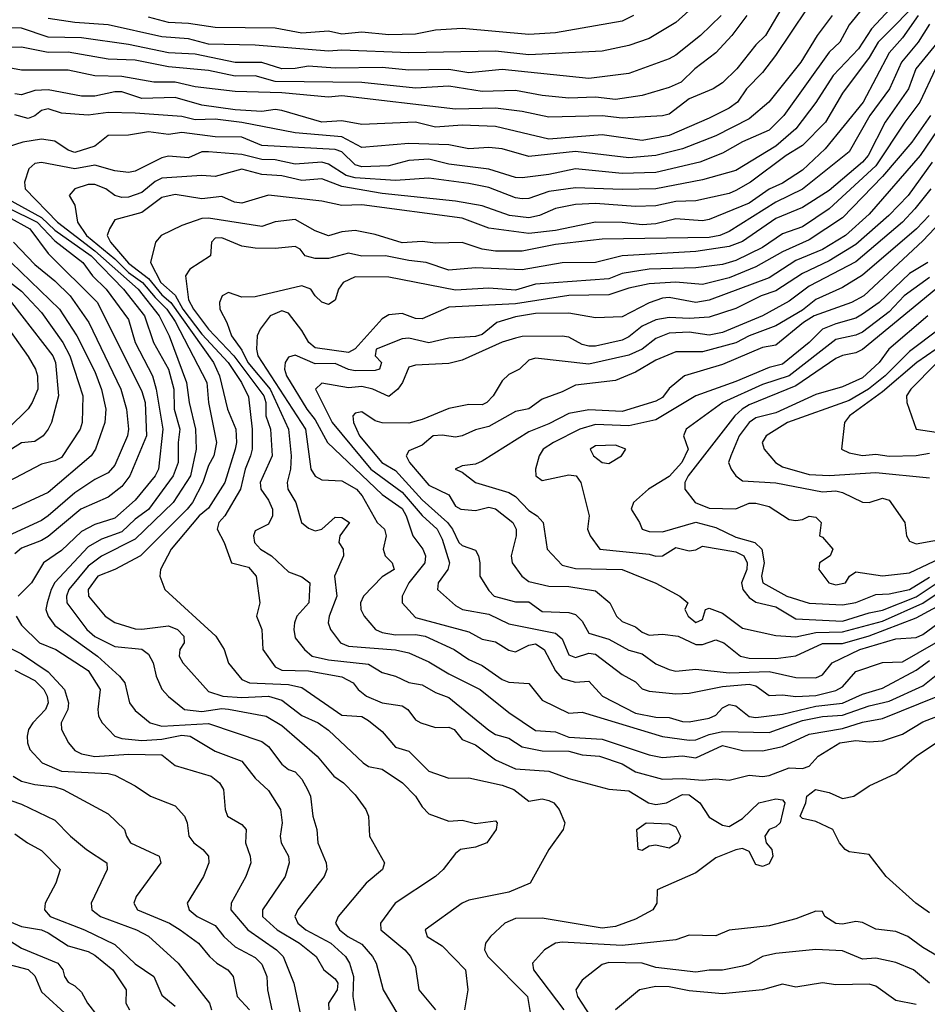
# Model space of a CAD drawing. Header units: metres. Extents: x -51132 to -49532, y -231222 to -229437.
# Tile 216 of 256: x -51084 to -51016, y -230444 to -230371. Entities that reach past the tile are written whole.
import ezdxf

# ---------------------------------------------------------------- set-up
doc = ezdxf.new("R2010")
doc.units = ezdxf.units.M
for name, color, linetype in [('CONTOUR_HALF', 8, 'Continuous'), ('CONTOUR_INDEX', 1, 'Continuous'), ('CONTOUR_INTER', 3, 'Continuous')]:
    doc.layers.add(name, color=color, linetype=linetype)

msp = doc.modelspace()

# ---------------------------------------------------------------- linework, layer by layer
at = {"layer": 'CONTOUR_HALF'}
for points, elevation in [([(-51020.323, -230368.759), (-51022.08, -230370.955), (-51022.795, -230372.259), (-51023.58, -230373.002), (-51026.978, -230377.759), (-51028.08, -230378.866), (-51030.08, -230379.739), (-51031.58, -230380.591), (-51033.28, -230381.259), (-51036.58, -230382.039), (-51039.08, -230382.096), (-51042.58, -230381.759), (-51044.58, -230382.179), (-51046.58, -230382.427), (-51047.08, -230382.393), (-51049.08, -230381.771), (-51052.08, -230381.41), (-51053.58, -230381.029), (-51055.08, -230381.126), (-51056.58, -230381.534), (-51058.58, -230381.61), (-51059.08, -230381.443), (-51060.08, -230380.472), (-51060.58, -230380.3), (-51066.08, -230379.994), (-51067.58, -230379.371), (-51069.58, -230379.344), (-51072.08, -230379.034), (-51073.08, -230379.187), (-51074.58, -230378.973), (-51076.08, -230379.223), (-51077.58, -230379.246), (-51078.58, -230380.042), (-51080.08, -230380.525), (-51080.58, -230380.346), (-51081.58, -230379.692), (-51082.58, -230379.528), (-51083.977, -230379.759), (-51085.08, -230380.114)], 50.5), ([(-51016.469, -230368.759), (-51019.92, -230372.259), (-51020.58, -230373.413), (-51022.58, -230376.081), (-51023.871, -230378.259), (-51025.58, -230379.993), (-51026.808, -230380.759), (-51029.487, -230382.759), (-51030.58, -230383.374), (-51031.08, -230383.595), (-51033.58, -230384.143), (-51035.08, -230384.207), (-51036.58, -230384.513), (-51038.08, -230384.58), (-51041.08, -230384.354), (-51042.58, -230384.435), (-51044.08, -230384.735), (-51045.282, -230385.259), (-51046.08, -230385.413), (-51047.533, -230385.259), (-51049.58, -230384.522), (-51051.58, -230384.168), (-51057.08, -230383.613), (-51060.08, -230383.078), (-51061.58, -230382.514), (-51063.08, -230382.636), (-51064.58, -230382.277), (-51066.08, -230382.181), (-51067.58, -230381.777), (-51069.58, -230382.322), (-51070.58, -230382.262), (-51073.58, -230382.443), (-51074.08, -230382.699), (-51075.08, -230383.526), (-51076.08, -230383.877), (-51076.58, -230383.899), (-51077.08, -230383.75), (-51077.759, -230383.259), (-51078.58, -230382.925), (-51079.08, -230382.915), (-51080.077, -230383.259), (-51080.501, -230383.759), (-51080.08, -230384.478), (-51079.884, -230385.759), (-51079.217, -230386.759), (-51077.08, -230388.503), (-51076.08, -230389.516), (-51075.018, -230390.259), (-51074.08, -230391.403), (-51073.189, -230392.259), (-51072.58, -230393.197), (-51070.189, -230397.759), (-51070.083, -230399.259), (-51069.466, -230402.259), (-51069.665, -230403.259), (-51070.08, -230403.973), (-51070.493, -230405.259), (-51071.285, -230406.759), (-51071.682, -230407.259), (-51075.176, -230410.759), (-51077.08, -230411.765), (-51078.366, -230412.259), (-51079.094, -230413.259), (-51079.071, -230413.759), (-51077.818, -230415.259), (-51077.08, -230415.751), (-51075.58, -230416.204), (-51075.08, -230416.247), (-51073.08, -230416.003), (-51072.386, -230416.259), (-51071.927, -230416.759), (-51071.909, -230417.259), (-51072.213, -230417.759), (-51072.273, -230418.259), (-51071.989, -230418.759), (-51070.08, -230420.917), (-51069, -230421.259), (-51067.58, -230421.353), (-51065.58, -230421.266), (-51064.58, -230421.56), (-51063.08, -230422.718), (-51061.864, -230423.259), (-51061.08, -230423.8), (-51058.495, -230426.259), (-51058.08, -230426.53), (-51057.08, -230426.733), (-51055.535, -230427.759), (-51054.58, -230428.759), (-51054.08, -230429.557), (-51053.58, -230430.071), (-51052.08, -230430.623), (-51051.08, -230430.543), (-51050.08, -230430.791), (-51048.58, -230430.593), (-51048.466, -230430.759), (-51048.536, -230431.259), (-51049.239, -230432.259), (-51050.08, -230432.568), (-51051.201, -230432.759), (-51051.58, -230433.041), (-51052.507, -230434.259), (-51053.061, -230434.759), (-51056.096, -230436.759), (-51057.2, -230438.259), (-51057.157, -230438.759), (-51055.381, -230440.259), (-51054.95, -230440.759), (-51054.58, -230441.541), (-51054.324, -230443.259), (-51053.083, -230444.759)], 49.5), ([(-51025.25, -230369.759), (-51027.599, -230373.259), (-51028.58, -230374.544), (-51029.789, -230375.759), (-51030.453, -230376.759), (-51031.08, -230377.219), (-51032.58, -230377.962), (-51035.564, -230379.259), (-51037.58, -230379.636), (-51040.58, -230379.201), (-51044.58, -230379.533), (-51048.58, -230378.592), (-51051.08, -230378.475), (-51053.08, -230378.633), (-51054.58, -230378.254), (-51058.58, -230378.428), (-51060.08, -230378.145), (-51061.58, -230378.266), (-51064.58, -230377.37), (-51065.08, -230377.308), (-51066.08, -230377.463), (-51068.08, -230377.342), (-51070.58, -230376.982), (-51072.58, -230376.417), (-51075.08, -230376.477), (-51076.58, -230375.994), (-51077.08, -230375.974), (-51078.58, -230376.315), (-51079.58, -230376.316), (-51082.08, -230375.83), (-51083.08, -230375.875), (-51084.08, -230376.201), (-51084.58, -230376.127)], 51.5), ([(-51033.384, -230369.259), (-51035.08, -230370.79), (-51037.08, -230371.987), (-51038.58, -230372.51), (-51040.58, -230372.945), (-51046.08, -230373.2), (-51048.58, -230372.929), (-51055.08, -230373.054), (-51060.08, -230372.866), (-51061.08, -230372.943), (-51066.58, -230372.49), (-51070.08, -230372.418), (-51071.58, -230372.018), (-51073.58, -230371.861), (-51077.58, -230370.973), (-51080.08, -230370.8), (-51082.08, -230370.502)], 53.5), ([(-51029.759, -230370.259), (-51030.868, -230371.759), (-51032.08, -230373.05), (-51033.648, -230374.259), (-51034.681, -230375.259), (-51035.58, -230375.669), (-51037.58, -230376.27), (-51039.58, -230376.562), (-51041.08, -230376.376), (-51043.08, -230376.447), (-51045.08, -230376.261), (-51047.08, -230375.885), (-51049.58, -230375.954), (-51052.08, -230375.556), (-51054.58, -230375.721), (-51058.58, -230375.293), (-51065.08, -230375.214), (-51066.58, -230374.791), (-51068.08, -230374.814), (-51070.08, -230374.389), (-51073.08, -230374.116), (-51075.58, -230373.601), (-51077.58, -230373.532), (-51080.58, -230373.001), (-51082.08, -230373.047), (-51084.08, -230372.634), (-51085.58, -230372.67)], 52.5), ([(-51016.08, -230370.916), (-51016.907, -230372.259), (-51018.176, -230373.759), (-51019.065, -230375.759), (-51020.535, -230377.759), (-51022.08, -230380.481), (-51025.58, -230383.275), (-51027.58, -230384.25), (-51031.08, -230386.45), (-51031.78, -230386.759), (-51032.58, -230386.895), (-51040.58, -230387.026), (-51044.08, -230387.414), (-51046.58, -230387.925), (-51048.58, -230387.921), (-51049.58, -230387.772), (-51051.08, -230387.263), (-51053.08, -230387.324), (-51054.08, -230387.19), (-51055.58, -230387.292), (-51057.58, -230386.674), (-51059.08, -230386.379), (-51060.08, -230386.468), (-51061.08, -230386.776), (-51062.08, -230386.394), (-51063.58, -230385.555), (-51065.08, -230385.734), (-51066.08, -230386.079), (-51070.08, -230385.455), (-51070.58, -230385.469), (-51072.08, -230385.991), (-51073.613, -230386.759), (-51074.044, -230387.259), (-51074.413, -230388.759), (-51073.647, -230390.259), (-51072.58, -230391.219), (-51071.994, -230392.259), (-51070.58, -230394.142), (-51068.602, -230396.259), (-51067.596, -230397.759), (-51067.08, -230398.84), (-51066.81, -230401.259), (-51066.807, -230402.759), (-51066.921, -230403.259), (-51067.332, -230404.259), (-51067.676, -230405.759), (-51068.853, -230407.759), (-51069.3, -230408.259), (-51069.431, -230408.759), (-51068.902, -230409.759), (-51068.357, -230411.259), (-51067.08, -230411.601), (-51066.514, -230412.259), (-51066.243, -230414.259), (-51066.482, -230415.259), (-51066.07, -230416.259), (-51066, -230417.759), (-51065.08, -230419.062), (-51064.58, -230419.306), (-51062.58, -230419.353), (-51060.08, -230419.808), (-51059.249, -230420.259), (-51058.861, -230420.759), (-51058.23, -230421.259), (-51057.08, -230421.767), (-51055.58, -230421.983), (-51055.136, -230422.259), (-51054.58, -230423.028), (-51054.178, -230423.259), (-51053.08, -230423.606), (-51052.08, -230423.588), (-51051.676, -230423.759), (-51051.08, -230424.5), (-51050.08, -230424.916), (-51048.58, -230426.042), (-51047.08, -230426.695), (-51044.58, -230426.877), (-51043.08, -230427.429), (-51040.08, -230428.231), (-51038.58, -230428.365), (-51037.111, -230429.259), (-51036.58, -230429.379), (-51035.761, -230429.259), (-51034.58, -230428.627), (-51034.08, -230428.645), (-51033.263, -230429.259), (-51032.58, -230430.316), (-51031.58, -230430.925), (-51031.08, -230431.02), (-51030.08, -230430.417), (-51028.844, -230429.259), (-51027.58, -230428.952), (-51027.08, -230429.035), (-51026.905, -230429.259), (-51027.252, -230430.759), (-51027.58, -230431.061), (-51028.086, -230431.259), (-51028.416, -230431.759), (-51028.311, -230432.259), (-51027.876, -230432.759), (-51027.793, -230433.259), (-51028.08, -230433.819), (-51028.58, -230434.032), (-51029.08, -230433.882), (-51029.58, -230432.887), (-51030.08, -230432.676), (-51030.58, -230432.78), (-51032.08, -230433.362), (-51033.58, -230434.493), (-51036.473, -230435.759), (-51036.495, -230436.759), (-51036.784, -230437.259), (-51038.08, -230437.971), (-51039.58, -230438.52), (-51040.58, -230438.647), (-51045.08, -230437.886), (-51047.08, -230437.91), (-51047.881, -230438.259), (-51048.958, -230439.259), (-51049.32, -230439.759), (-51049.406, -230440.259), (-51049.158, -230440.759), (-51046.192, -230443.759), (-51045.921, -230445.259)], 48.5), ([(-51015.61, -230374.259), (-51016.789, -230376.759), (-51017.921, -230378.259), (-51020.08, -230381.532), (-51023.58, -230384.739), (-51025.58, -230386.087), (-51027.08, -230386.62), (-51028.58, -230387.652), (-51030.58, -230388.623), (-51031.58, -230388.916), (-51033.58, -230389.168), (-51037.08, -230389.264), (-51039.08, -230389.591), (-51040.08, -230389.993), (-51045.58, -230390.383), (-51047.08, -230390.843), (-51049.08, -230390.698), (-51051.58, -230390.85), (-51056.58, -230389.871), (-51059.08, -230389.853), (-51059.992, -230390.259), (-51060.344, -230390.759), (-51060.58, -230391.592), (-51061.08, -230391.908), (-51061.58, -230391.742), (-51062.08, -230391.276), (-51062.402, -230390.759), (-51063.08, -230390.527), (-51066.58, -230391.344), (-51067.58, -230391.37), (-51068.58, -230391.016), (-51069.05, -230391.259), (-51069.259, -230391.759), (-51069.234, -230392.259), (-51068.692, -230393.259), (-51068.342, -230394.259), (-51067.58, -230395.335), (-51067.126, -230396.259), (-51065.469, -230398.259), (-51064.078, -230401.259), (-51063.876, -230403.259), (-51063.94, -230404.259), (-51064.19, -230405.259), (-51064.146, -230405.759), (-51063.527, -230406.759), (-51063.101, -230408.259), (-51062.58, -230408.68), (-51062.08, -230408.872), (-51061.58, -230408.753), (-51060.58, -230407.843), (-51060.08, -230407.882), (-51059.507, -230408.259), (-51060.238, -230409.259), (-51060.324, -230409.759), (-51060.001, -230410.259), (-51059.955, -230410.759), (-51060.633, -230412.259), (-51060.47, -230413.759), (-51061.03, -230415.259), (-51061.104, -230415.759), (-51060.942, -230416.259), (-51060.186, -230417.259), (-51059.58, -230417.504), (-51056.08, -230417.786), (-51055.08, -230418.024), (-51053.58, -230418.679), (-51052.08, -230419.598), (-51049.729, -230420.759), (-51047.58, -230422.479), (-51045.58, -230423.827), (-51044.08, -230423.945), (-51043.08, -230424.327), (-51040.58, -230424.492), (-51037.08, -230425.645), (-51036.08, -230425.853), (-51034.58, -230425.743), (-51033.58, -230425.89), (-51031.58, -230424.948), (-51030.08, -230425.339), (-51028.58, -230425.356), (-51027.08, -230425.043), (-51025.08, -230424.097), (-51022.58, -230423.689), (-51021.08, -230423.22), (-51019.58, -230422.931), (-51015.435, -230421.259)], 47.5), ([(-51015.079, -230378.259), (-51016.758, -230380.759), (-51020.58, -230385.137), (-51022.352, -230386.759), (-51024.08, -230387.787), (-51026.08, -230388.62), (-51028.08, -230389.917), (-51032.58, -230391.583), (-51033.58, -230391.763), (-51035.58, -230391.402), (-51036.08, -230391.445), (-51037.08, -230391.786), (-51039.08, -230392.842), (-51041.08, -230392.911), (-51043.08, -230392.572), (-51045.58, -230392.589), (-51047.08, -230392.839), (-51048.482, -230393.259), (-51049.58, -230394.17), (-51050.08, -230394.309), (-51052.08, -230394.441), (-51053.58, -230394.779), (-51055.08, -230394.44), (-51055.58, -230394.483), (-51057.507, -230395.259), (-51057.603, -230395.759), (-51057.114, -230396.259), (-51057.256, -230396.759), (-51057.58, -230396.864), (-51059.08, -230396.886), (-51059.58, -230396.792), (-51060.58, -230396.325), (-51062.08, -230396.36), (-51063.58, -230395.706), (-51064.08, -230395.854), (-51064.326, -230396.259), (-51064.39, -230396.759), (-51064.236, -230397.259), (-51062.705, -230399.759), (-51062.08, -230400.565), (-51061.158, -230402.259), (-51057.08, -230406.143), (-51055.58, -230407.203), (-51055.269, -230407.759), (-51054.776, -230409.259), (-51054.02, -230410.259), (-51053.818, -230410.759), (-51053.883, -230411.259), (-51055.081, -230412.759), (-51055.577, -230413.759), (-51055.58, -230414.259), (-51054.58, -230415.36), (-51050.58, -230416.43), (-51049.58, -230416.989), (-51048.58, -230417.189), (-51047.58, -230417.814), (-51047.08, -230417.937), (-51046.08, -230417.444), (-51045.58, -230417.35), (-51044.941, -230417.759), (-51044.08, -230419.375), (-51043.58, -230419.93), (-51042.58, -230420.208), (-51041.58, -230420.136), (-51040.562, -230421.259), (-51038.08, -230422.529), (-51036.58, -230422.845), (-51035.58, -230422.854), (-51034.58, -230423.171), (-51034.08, -230423.191), (-51032.58, -230422.915), (-51032.08, -230422.694), (-51031.58, -230422.139), (-51031.08, -230421.873), (-51030.58, -230421.973), (-51029.58, -230422.788), (-51029.08, -230422.866), (-51027.08, -230422.608), (-51024.58, -230422.018), (-51022.58, -230421.792), (-51021.08, -230421.117), (-51019.58, -230420.667), (-51017.08, -230419.312), (-51016.08, -230418.599)], 46.5), ([(-51015.96, -230383.259), (-51017.18, -230384.759), (-51018.099, -230385.759), (-51021.58, -230388.728), (-51025.08, -230390.555), (-51026.58, -230391.675), (-51028.578, -230392.759), (-51031.58, -230394.007), (-51032.58, -230394.204), (-51034.08, -230393.999), (-51035.58, -230394.07), (-51036.58, -230394.467), (-51037.603, -230395.259), (-51038.58, -230395.722), (-51041.58, -230396.386), (-51045.58, -230395.936), (-51046.08, -230396.083), (-51046.788, -230396.759), (-51047.58, -230397.165), (-51048.08, -230397.646), (-51048.745, -230398.759), (-51049.217, -230399.259), (-51049.58, -230399.432), (-51050.58, -230399.416), (-51052.08, -230399.701), (-51054.08, -230400.529), (-51055.08, -230400.81), (-51057.08, -230400.79), (-51057.58, -230400.635), (-51058.58, -230399.96), (-51059.08, -230400.065), (-51059.255, -230400.259), (-51059.211, -230400.759), (-51058.754, -230401.759), (-51057.086, -230403.759), (-51056.08, -230404.366), (-51054.08, -230406.541), (-51052.175, -230408.259), (-51051.792, -230408.759), (-51051.33, -230409.759), (-51051.08, -230409.985), (-51050.08, -230410.319), (-51049.843, -230410.759), (-51049.759, -230411.259), (-51049.761, -230412.259), (-51049.08, -230413.347), (-51048.673, -230413.759), (-51047.08, -230414.184), (-51046.08, -230414.199), (-51045.08, -230414.912), (-51043.08, -230414.982), (-51042.58, -230415.133), (-51042.08, -230415.634), (-51041.58, -230416.544), (-51040.08, -230416.989), (-51038.58, -230417.822), (-51037.58, -230418.097), (-51036.58, -230418.845), (-51035.58, -230419.27), (-51035.08, -230419.381), (-51033.58, -230419.249), (-51031.08, -230419.524), (-51028.08, -230419.418), (-51026.08, -230419.873), (-51024.58, -230419.878), (-51024.08, -230419.657), (-51023.37, -230418.759), (-51021.276, -230417.759), (-51018.58, -230416.957), (-51017.08, -230416.866), (-51016.58, -230416.632), (-51014.696, -230415.259)], 45.5), ([(-51085.08, -230384.016), (-51082.58, -230385.408), (-51081.58, -230386.351), (-51078.863, -230388.259), (-51076.44, -230390.759), (-51074.882, -230392.759), (-51074.192, -230394.759), (-51073.076, -230396.759), (-51072.67, -230398.259), (-51072.648, -230399.759), (-51072.226, -230401.259), (-51072.353, -230402.259), (-51072.343, -230403.759), (-51072.722, -230404.759), (-51074.58, -230407.286), (-51075.58, -230407.997), (-51076.58, -230408.951), (-51078.08, -230409.5), (-51079.08, -230410.067), (-51081.58, -230412.748), (-51081.873, -230413.259), (-51082.165, -230414.259), (-51082.255, -230414.759), (-51082.077, -230415.259), (-51081.58, -230415.961), (-51078.398, -230418.259), (-51076.735, -230419.759), (-51076.336, -230420.259), (-51075.994, -230421.759), (-51075.58, -230422.328), (-51074.454, -230423.259), (-51073.58, -230423.504), (-51070.08, -230423.318), (-51066.08, -230424.651), (-51065.58, -230425.031), (-51064.58, -230426.345), (-51064.08, -230426.755), (-51063.58, -230426.933), (-51063.08, -230427.489), (-51062.649, -230428.259), (-51062.442, -230428.759), (-51062.266, -230430.259), (-51061.958, -230431.259), (-51061.895, -230432.259), (-51061.252, -230433.759), (-51061.218, -230434.259), (-51061.417, -230434.759), (-51063.394, -230437.259), (-51063.607, -230437.759), (-51063.385, -230438.259), (-51062.774, -230438.759), (-51060.924, -230439.759), (-51059.804, -230440.759), (-51059.505, -230441.259), (-51059.207, -230442.259), (-51059.259, -230443.759), (-51059.08, -230444.822)], 50.5), ([(-51085.08, -230385.344), (-51083.452, -230386.259), (-51082.08, -230388.102), (-51078.38, -230391.759), (-51075.08, -230398.433), (-51074.818, -230399.259), (-51074.725, -230401.759), (-51075.961, -230404.759), (-51076.58, -230405.557), (-51077.58, -230406.349), (-51079.65, -230407.259), (-51082.08, -230409.292), (-51082.58, -230409.6), (-51084.08, -230410.168), (-51084.58, -230410.593)], 51.5), ([(-51014.759, -230385.259), (-51016.58, -230387.154), (-51020.979, -230391.259), (-51021.908, -230391.759), (-51024.704, -230392.759), (-51025.496, -230393.259), (-51027.58, -230394.952), (-51028.58, -230395.143), (-51031.58, -230396.416), (-51034.426, -230397.259), (-51035.58, -230398.2), (-51036.08, -230398.872), (-51036.58, -230399.171), (-51039.08, -230399.921), (-51041.58, -230399.814), (-51043.08, -230400.089), (-51044.58, -230400.866), (-51046.08, -230401.461), (-51049.58, -230403.648), (-51050.08, -230403.88), (-51051.08, -230403.992), (-51051.61, -230404.259), (-51051.08, -230404.476), (-51050.08, -230405.261), (-51047.58, -230405.999), (-51047.08, -230406.302), (-51046.08, -230407.362), (-51045.461, -230407.759), (-51045.012, -230408.259), (-51044.708, -230410.259), (-51043.58, -230411.444), (-51042.58, -230411.708), (-51039.08, -230411.771), (-51036.58, -230412.79), (-51034.779, -230413.759), (-51034.166, -230414.259), (-51034.385, -230414.759), (-51034.138, -230415.259), (-51033.58, -230415.731), (-51033.08, -230415.526), (-51032.838, -230414.759), (-51032.58, -230414.658), (-51031.58, -230415.035), (-51030.08, -230416.174), (-51027.58, -230416.72), (-51026.08, -230416.82), (-51024.58, -230416.48), (-51022.58, -230416.431), (-51019.58, -230415.632), (-51016.58, -230414.292), (-51015.58, -230413.618)], 44.5), ([(-51084.859, -230388.759), (-51081.236, -230392.259), (-51079.941, -230394.259), (-51078.58, -230396.939), (-51078.08, -230398.289), (-51077.763, -230399.759), (-51077.849, -230400.759), (-51078.54, -230402.759), (-51078.861, -230403.259), (-51082.08, -230405.992), (-51084.783, -230407.259)], 52.5), ([(-51016.08, -230389.885), (-51017.961, -230391.259), (-51019.08, -230392.478), (-51021.08, -230393.994), (-51021.58, -230394.222), (-51023.08, -230394.541), (-51026.58, -230397.254), (-51028.58, -230397.903), (-51031.543, -230399.259), (-51034.3, -230401.259), (-51034.488, -230401.759), (-51034.151, -230402.759), (-51034.618, -230403.759), (-51035.58, -230404.812), (-51037.128, -230405.759), (-51038.236, -230406.759), (-51038.426, -230407.259), (-51037.78, -230408.259), (-51037.603, -230408.759), (-51037.08, -230408.918), (-51036.08, -230408.943), (-51033.58, -230408.23), (-51032.08, -230408.619), (-51030.58, -230409.346), (-51029.158, -230409.759), (-51028.625, -230410.259), (-51028.459, -230411.259), (-51028.663, -230412.259), (-51028.565, -230412.759), (-51026.762, -230413.759), (-51025.08, -230414.285), (-51022.58, -230414.425), (-51021.58, -230414.239), (-51020.08, -230413.636), (-51019.08, -230413.603), (-51017.58, -230413.272), (-51016.08, -230412.35)], 43.5), ([(-51084.825, -230391.759), (-51081.737, -230395.759), (-51081.535, -230396.259), (-51081.316, -230398.759), (-51081.84, -230400.759), (-51082.08, -230401.259), (-51082.47, -230401.759), (-51083.08, -230402.169), (-51084.08, -230402.278), (-51085.58, -230403.235)], 53.5), ([(-51016.185, -230392.759), (-51019.125, -230395.259), (-51019.834, -230396.259), (-51021.08, -230397.4), (-51022.58, -230398.085), (-51024.58, -230398.654), (-51027.58, -230400.021), (-51029.08, -230400.401), (-51029.576, -230400.759), (-51030.317, -230401.759), (-51030.958, -230403.259), (-51031.129, -230403.759), (-51030.938, -230404.259), (-51030.58, -230404.765), (-51030.08, -230405.138), (-51027.58, -230405.266), (-51024.08, -230405.947), (-51023.08, -230405.883), (-51022.58, -230405.991), (-51021.08, -230406.731), (-51020.58, -230406.747), (-51019.58, -230406.434), (-51019.08, -230406.58), (-51017.91, -230408.259), (-51017.791, -230409.259), (-51017.58, -230409.637), (-51017.08, -230409.842), (-51014.58, -230409.397)], 42.5), ([(-51014.841, -230394.759), (-51017.02, -230396.259), (-51019.58, -230398.455), (-51022.055, -230400.259), (-51022.424, -230400.759), (-51022.658, -230402.759), (-51022.08, -230403.02), (-51021.08, -230403.218), (-51020.08, -230403.124), (-51019.08, -230403.278), (-51017.08, -230403.236), (-51016.08, -230403.056)], 41.5), ([(-51041.08, -230402.512), (-51041.477, -230402.759), (-51041.242, -230403.259), (-51040.58, -230403.742), (-51040.08, -230403.832), (-51039.137, -230403.259), (-51038.816, -230402.759), (-51039.58, -230402.452), (-51041.08, -230402.512)], 43.5), ([(-51085.58, -230417.344), (-51084.08, -230418.081), (-51082.08, -230419.431), (-51080.852, -230420.759), (-51080.564, -230421.759), (-51080.625, -230422.259), (-51081.102, -230423.259), (-51081.094, -230423.759), (-51080.562, -230424.759), (-51080.08, -230425.331), (-51079.58, -230425.583), (-51078.58, -230425.782), (-51076.08, -230425.604), (-51073.58, -230425.664), (-51072.58, -230426.449), (-51069.871, -230427.259), (-51069.248, -230427.759), (-51068.95, -230428.259), (-51068.825, -230429.759), (-51068.663, -230430.259), (-51067.58, -230430.873), (-51067.248, -230431.259), (-51067.308, -230432.259), (-51066.949, -230433.259), (-51066.915, -230433.759), (-51067.284, -230434.759), (-51068.373, -230436.759), (-51068.396, -230437.259), (-51067.129, -230438.759), (-51064.974, -230440.259), (-51064.475, -230440.759), (-51063.681, -230442.759), (-51063.166, -230445.259)], 51.5), ([(-51016.08, -230437.486), (-51017.087, -230436.759), (-51019.314, -230434.759), (-51020.58, -230433.119), (-51022.08, -230432.913), (-51022.395, -230432.759), (-51022.82, -230432.259), (-51023.321, -230431.259), (-51024.58, -230430.648), (-51025.58, -230430.424), (-51025.749, -230430.259), (-51025.322, -230429.259), (-51025.248, -230428.759), (-51024.603, -230428.259), (-51023.58, -230428.469), (-51022.58, -230428.925), (-51021.743, -230428.759), (-51020.58, -230427.971), (-51018.58, -230427.053), (-51017.08, -230425.749), (-51014.094, -230423.759)], 48.5), ([(-51084.706, -230427.259), (-51084.08, -230427.634), (-51083.08, -230427.885), (-51081.58, -230428.047), (-51080.953, -230428.259), (-51077.58, -230430.066), (-51076.359, -230431.259), (-51076.23, -230431.759), (-51075.907, -230432.259), (-51073.77, -230433.259), (-51073.643, -230433.759), (-51075.497, -230436.259), (-51075.681, -230436.759), (-51075.403, -230437.259), (-51072.997, -230438.259), (-51072.196, -230438.759), (-51070.819, -230439.759), (-51070.011, -230440.759), (-51069.46, -230441.259), (-51068.635, -230441.759), (-51068.241, -230442.259), (-51067.918, -230443.759), (-51067.008, -230444.759)], 52.5), ([(-51084.58, -230431.576), (-51083.646, -230432.259), (-51082.58, -230432.813), (-51081.178, -230434.259), (-51081.52, -230435.259), (-51082.302, -230436.759), (-51082.351, -230437.259), (-51081.947, -230437.759), (-51079.366, -230438.759), (-51077.08, -230439.854), (-51075.58, -230441.321), (-51074.166, -230442.259), (-51073.58, -230443.67), (-51072.58, -230444.474)], 53.5), ([(-51085.469, -230439.259), (-51084.08, -230440.134), (-51081.369, -230441.259), (-51080.997, -230441.759), (-51080.875, -230442.259), (-51080.58, -230442.697), (-51080.08, -230442.956), (-51079.58, -230443.425), (-51079.142, -230444.259), (-51078.368, -230445.259)], 54.5), ([(-51016.08, -230442.772), (-51017.276, -230441.759), (-51018.58, -230441.211), (-51020.08, -230440.895), (-51021.08, -230440.968), (-51022.58, -230440.35), (-51024.58, -230440.249), (-51027.58, -230440.531), (-51028.58, -230440.764), (-51029.58, -230441.334), (-51030.08, -230441.481), (-51031.58, -230441.789), (-51032.58, -230441.783), (-51033.58, -230441.941), (-51036.58, -230441.598), (-51037.58, -230441.273), (-51040.08, -230441.222), (-51040.58, -230441.358), (-51042.08, -230442.54), (-51042.56, -230443.259), (-51042.443, -230443.759), (-51041.148, -230445.759)], 47.5)]:
    msp.add_lwpolyline(points, dxfattribs=dict(at, elevation=elevation))
at = {"layer": 'CONTOUR_INDEX'}
for points, elevation in [([(-51017.632, -230368.259), (-51020.424, -230371.259), (-51021.384, -230372.759), (-51023.278, -230374.759), (-51024.58, -230376.786), (-51026.09, -230378.759), (-51027.58, -230380.06), (-51030.58, -230381.88), (-51033.08, -230382.582), (-51036.58, -230383.241), (-51039.08, -230383.307), (-51042.58, -230383.176), (-51044.58, -230383.445), (-51046.08, -230383.963), (-51046.58, -230384), (-51047.08, -230383.922), (-51049.08, -230383.15), (-51050.58, -230382.861), (-51053.58, -230382.447), (-51056.08, -230382.632), (-51059.08, -230382.43), (-51059.755, -230382.259), (-51061.08, -230381.407), (-51061.58, -230381.253), (-51063.58, -230381.412), (-51065.08, -230381.086), (-51066.08, -230381.041), (-51067.58, -230380.683), (-51070.08, -230380.479), (-51070.58, -230380.491), (-51071.58, -230380.92), (-51073.08, -230380.794), (-51073.58, -230380.92), (-51075.58, -230381.922), (-51076.08, -230382.019), (-51077.08, -230381.897), (-51078.58, -230381.484), (-51080.08, -230381.761), (-51082.58, -230381.267), (-51083.08, -230381.353), (-51083.546, -230381.759), (-51083.857, -230382.759), (-51083.813, -230383.259), (-51081.38, -230385.759), (-51078.58, -230387.897), (-51075.355, -230390.759), (-51073.762, -230392.759), (-51073.028, -230394.259), (-51071.715, -230397.759), (-51071.518, -230399.259), (-51071.045, -230401.259), (-51070.99, -230402.759), (-51071.413, -230404.759), (-51072.735, -230406.759), (-51075.58, -230409.499), (-51078.08, -230410.763), (-51079.08, -230411.515), (-51080.55, -230413.259), (-51080.718, -230413.759), (-51080.69, -230414.259), (-51079.192, -230416.259), (-51078.58, -230416.797), (-51077.08, -230417.53), (-51075.08, -230417.738), (-51074.58, -230418.112), (-51074.231, -230418.759), (-51074.005, -230419.759), (-51073.58, -230420.732), (-51073.08, -230421.288), (-51071.873, -230422.259), (-51070.58, -230422.407), (-51069.08, -230422.188), (-51068.58, -230422.227), (-51065.751, -230422.759), (-51064.58, -230423.461), (-51061.941, -230425.759), (-51060.693, -230427.259), (-51059.974, -230427.759), (-51059.08, -230428.652), (-51058.296, -230429.759), (-51058.096, -230430.259), (-51058.02, -230431.759), (-51056.896, -230433.759), (-51057.033, -230434.259), (-51058.261, -230435.259), (-51060.371, -230437.759), (-51060.573, -230438.259), (-51060.269, -230438.759), (-51059.643, -230439.259), (-51058.58, -230439.849), (-51057.792, -230440.759), (-51057.506, -230441.259), (-51056.984, -230443.259), (-51054.314, -230447.759)], 50), ([(-51016.086, -230385.259), (-51017.046, -230386.259), (-51021.08, -230389.719), (-51022.58, -230390.654), (-51024.58, -230391.552), (-51025.58, -230392.353), (-51027.58, -230393.517), (-51029.58, -230394.252), (-51030.58, -230394.794), (-51033.08, -230395.458), (-51035.08, -230395.47), (-51036.58, -230396.076), (-51038.08, -230396.997), (-51039.58, -230397.623), (-51042.58, -230397.954), (-51043.58, -230398.461), (-51045.08, -230398.999), (-51046.08, -230399.738), (-51047.08, -230399.921), (-51049.08, -230401.055), (-51050.08, -230401.319), (-51051.08, -230401.758), (-51051.58, -230401.864), (-51052.58, -230401.713), (-51053.247, -230401.759), (-51054.08, -230402.454), (-51055.08, -230402.868), (-51055.264, -230403.259), (-51055.022, -230403.759), (-51053.58, -230405.453), (-51052.08, -230406.188), (-51051.58, -230407.016), (-51051.175, -230407.259), (-51050.08, -230407.347), (-51049.08, -230407.097), (-51048.58, -230407.22), (-51047.277, -230408.259), (-51047.035, -230408.759), (-51047.018, -230409.259), (-51047.409, -230410.759), (-51047.33, -230411.259), (-51046.612, -230412.259), (-51046.08, -230412.659), (-51044.58, -230413.029), (-51043.08, -230413.036), (-51041.08, -230413.365), (-51040.009, -230414.259), (-51039.519, -230415.259), (-51039.08, -230415.656), (-51038.08, -230416.078), (-51037.58, -230416.459), (-51037.08, -230416.679), (-51036.08, -230416.615), (-51034.907, -230416.759), (-51033.58, -230417.394), (-51033.08, -230417.383), (-51032.08, -230417.034), (-51031.479, -230417.259), (-51030.216, -230418.259), (-51029.58, -230418.416), (-51027.58, -230418.431), (-51026.08, -230418.247), (-51024.08, -230417.324), (-51022.58, -230417.306), (-51020.58, -230416.742), (-51017.08, -230415.386), (-51014.58, -230414.033)], 45), ([(-51086.08, -230441.086), (-51083.58, -230441.736), (-51083.08, -230442.215), (-51082.58, -230443.4), (-51080.575, -230445.259)], 55)]:
    msp.add_lwpolyline(points, dxfattribs=dict(at, elevation=elevation))
at = {"layer": 'CONTOUR_INTER'}
for points, elevation in [([(-51026.882, -230369.259), (-51028.355, -230371.759), (-51029.08, -230372.474), (-51030.502, -230374.259), (-51031.58, -230375.301), (-51032.265, -230375.759), (-51034.08, -230376.519), (-51035.58, -230377.66), (-51036.08, -230377.793), (-51039.08, -230377.968), (-51040.58, -230377.772), (-51044.58, -230377.875), (-51046.58, -230377.457), (-51048.58, -230377.211), (-51051.58, -230377.29), (-51060.08, -230376.293), (-51061.08, -230376.376), (-51064.58, -230376.06), (-51068.08, -230375.959), (-51071.08, -230375.611), (-51072.58, -230375.267), (-51074.177, -230375.259), (-51076.58, -230374.836), (-51078.58, -230374.788), (-51080.58, -230374.367), (-51084.08, -230374.371), (-51085.58, -230374.085)], 52), ([(-51031.676, -230370.259), (-51033.211, -230371.759), (-51035.08, -230373.234), (-51035.58, -230373.5), (-51038.58, -230374.609), (-51041.58, -230374.979), (-51048.08, -230374.311), (-51050.58, -230374.549), (-51052.08, -230374.313), (-51055.08, -230374.358), (-51057.08, -230374.163), (-51060.58, -230374.215), (-51062.58, -230374.063), (-51063.58, -230374.237), (-51064.58, -230374.25), (-51066.08, -230373.775), (-51068.08, -230373.783), (-51071.08, -230373.158), (-51073.08, -230373.058), (-51076.08, -230372.429), (-51079.58, -230371.934), (-51082.08, -230371.883), (-51084.08, -230371.208), (-51085.58, -230371.198)], 53), ([(-51023.362, -230370.259), (-51024.48, -230371.759), (-51025.695, -230373.759), (-51028.092, -230376.759), (-51029.58, -230378.001), (-51032.08, -230379.28), (-51034.58, -230380.247), (-51036.58, -230380.763), (-51038.58, -230380.926), (-51042.58, -230380.452), (-51046.08, -230380.818), (-51048.087, -230380.259), (-51049.08, -230380.162), (-51050.58, -230380.261), (-51052.08, -230379.956), (-51055.08, -230379.85), (-51058.58, -230380.15), (-51060.08, -230379.346), (-51063.58, -230379.052), (-51067.58, -230378.269), (-51069.58, -230378.026), (-51071.08, -230378.071), (-51072.08, -230377.828), (-51075.58, -230377.587), (-51077.58, -230377.536), (-51079.08, -230377.725), (-51081.08, -230377.576), (-51082.08, -230377.25), (-51082.58, -230377.393), (-51083.08, -230377.793), (-51083.58, -230377.97), (-51084.58, -230377.706)], 51), ([(-51016.918, -230370.259), (-51018.08, -230371.938), (-51019.08, -230373.065), (-51021.035, -230376.759), (-51023.894, -230380.259), (-51025.58, -230381.841), (-51027.08, -230382.826), (-51028.08, -230383.288), (-51029.58, -230384.317), (-51032.58, -230385.537), (-51033.08, -230385.637), (-51035.08, -230385.509), (-51036.58, -230385.885), (-51037.58, -230385.948), (-51039.08, -230385.778), (-51041.08, -230385.742), (-51044.08, -230386.381), (-51046.08, -230386.595), (-51049.08, -230386.194), (-51051.08, -230385.452), (-51058.58, -230384.449), (-51060.08, -230384.496), (-51061.58, -230384.187), (-51065.58, -230383.72), (-51067.58, -230384.327), (-51068.14, -230384.259), (-51069.08, -230383.823), (-51070.58, -230384.008), (-51072.58, -230383.683), (-51073.58, -230383.895), (-51075.08, -230385.034), (-51077.08, -230385.571), (-51077.483, -230386.259), (-51077.665, -230386.759), (-51077.422, -230387.259), (-51076.08, -230388.809), (-51074.58, -230389.965), (-51073.58, -230391.202), (-51072.896, -230391.759), (-51069.695, -230396.259), (-51069.254, -230397.259), (-51068.655, -230399.759), (-51068.035, -230401.259), (-51067.976, -230402.259), (-51068.071, -230402.759), (-51068.853, -230405.259), (-51070.08, -230407.188), (-51070.78, -230407.759), (-51072.865, -230410.259), (-51073.671, -230411.759), (-51073.724, -230412.259), (-51073.342, -230413.259), (-51069.526, -230416.759), (-51068.903, -230417.759), (-51068.58, -230418.789), (-51067.58, -230420.006), (-51067.013, -230420.259), (-51064.08, -230420.38), (-51063.08, -230420.616), (-51060.08, -230422.675), (-51058.58, -230422.774), (-51058.08, -230423.096), (-51057.08, -230423.897), (-51056.08, -230425.086), (-51055.08, -230425.376), (-51053.58, -230426.881), (-51052.08, -230427.409), (-51050.58, -230427.372), (-51048.08, -230427.923), (-51047.197, -230428.259), (-51046.08, -230429.13), (-51045.08, -230428.949), (-51044.58, -230429.078), (-51044.197, -230429.259), (-51043.805, -230429.759), (-51043.393, -230430.759), (-51043.508, -230431.259), (-51044.581, -230432.759), (-51045.983, -230435.259), (-51047.58, -230435.945), (-51050.58, -230436.541), (-51051.08, -230436.778), (-51053.837, -230438.759), (-51053.69, -230439.259), (-51052.58, -230439.958), (-51050.822, -230441.759), (-51050.655, -230443.259), (-51050.895, -230444.759)], 49), ([(-51038.229, -230370.259), (-51039.08, -230370.68), (-51044.08, -230371.559), (-51046.08, -230371.676), (-51051.08, -230371.23), (-51053.08, -230371.375), (-51054.58, -230371.652), (-51056.58, -230371.719), (-51058.58, -230371.524), (-51060.08, -230371.655), (-51061.08, -230371.446), (-51063.08, -230371.588), (-51065.08, -230371.224), (-51069.58, -230371.174), (-51071.58, -230370.868), (-51073.08, -230370.792), (-51074.58, -230370.384)], 54), ([(-51015.08, -230371.781), (-51017.096, -230374.259), (-51017.652, -230375.759), (-51019.402, -230378.259), (-51020.674, -230380.759), (-51021.098, -230381.259), (-51023.58, -230383.388), (-51025.58, -230384.657), (-51027.58, -230385.474), (-51030.08, -230387.203), (-51031.08, -230387.577), (-51033.58, -230387.94), (-51039.102, -230388.259), (-51041.08, -230388.772), (-51043.58, -230388.791), (-51046.58, -230389.314), (-51050.08, -230389.18), (-51052.08, -230389.337), (-51053.763, -230388.759), (-51055.08, -230388.632), (-51056.814, -230388.259), (-51058.58, -230388.287), (-51059.58, -230388.066), (-51061.08, -230388.473), (-51062.08, -230388.473), (-51062.831, -230388.259), (-51063.204, -230387.759), (-51063.58, -230387.57), (-51065.08, -230387.733), (-51066.58, -230387.696), (-51067.58, -230387.557), (-51069.08, -230386.918), (-51069.58, -230386.95), (-51069.858, -230387.259), (-51069.923, -230388.259), (-51071.484, -230389.259), (-51071.808, -230389.759), (-51071.58, -230391.565), (-51071.211, -230392.259), (-51070.08, -230393.771), (-51068.169, -230395.759), (-51065.926, -230398.759), (-51065.786, -230399.259), (-51065.778, -230400.259), (-51065.429, -230401.259), (-51065.31, -230403.259), (-51066.202, -230405.259), (-51066.146, -230405.759), (-51065.58, -230406.573), (-51065.28, -230407.259), (-51065.276, -230407.759), (-51065.58, -230408.365), (-51066.58, -230408.862), (-51066.701, -230409.259), (-51066.638, -230409.759), (-51066.189, -230410.259), (-51065.356, -230410.759), (-51064.08, -230411.951), (-51063.08, -230412.331), (-51062.497, -230412.759), (-51062.565, -230414.259), (-51063.451, -230415.259), (-51063.632, -230415.759), (-51063.695, -230416.259), (-51063.58, -230416.886), (-51062.895, -230417.759), (-51062.311, -230418.259), (-51061.08, -230418.531), (-51058.08, -230418.874), (-51057.08, -230419.495), (-51056.063, -230419.759), (-51055.08, -230420.23), (-51054.08, -230420.416), (-51053.08, -230420.983), (-51052.08, -230421.363), (-51049.08, -230423.816), (-51048.58, -230424.127), (-51047.58, -230424.415), (-51046.58, -230425.055), (-51045.08, -230425.365), (-51043.08, -230425.373), (-51042.08, -230425.661), (-51040.776, -230425.759), (-51039.08, -230426.333), (-51038.08, -230426.926), (-51036.08, -230427.481), (-51034.58, -230427.428), (-51033.08, -230427.561), (-51032.08, -230427.458), (-51031.08, -230427.561), (-51029.58, -230427.189), (-51028.58, -230427.29), (-51028.08, -230427.207), (-51026.58, -230426.635), (-51025.58, -230426.682), (-51025.08, -230426.514), (-51024.411, -230425.759), (-51022.796, -230424.759), (-51021.58, -230424.584), (-51020.58, -230424.681), (-51019.58, -230424.613), (-51018.08, -230424.099), (-51016.58, -230423.179), (-51015.08, -230422.603)], 48), ([(-51016.007, -230377.759), (-51017.405, -230379.759), (-51019.58, -230382.335), (-51022.58, -230385.423), (-51025.08, -230387.065), (-51027.08, -230387.96), (-51029.08, -230389.093), (-51031.08, -230389.919), (-51033.08, -230390.415), (-51035.08, -230390.239), (-51037.08, -230390.371), (-51038.58, -230390.688), (-51040.08, -230391.185), (-51043.08, -230391.24), (-51047.08, -230391.879), (-51052.08, -230392.112), (-51054.08, -230392.981), (-51054.58, -230392.975), (-51055.58, -230392.6), (-51056.58, -230392.679), (-51057.08, -230392.998), (-51059.08, -230395.243), (-51059.58, -230395.525), (-51062.08, -230395.158), (-51062.559, -230394.759), (-51063.08, -230393.866), (-51064.08, -230392.565), (-51064.58, -230392.392), (-51065.449, -230392.759), (-51066.21, -230393.759), (-51066.442, -230394.259), (-51066.478, -230395.259), (-51066.372, -230395.759), (-51062.803, -230401.259), (-51062.405, -230404.259), (-51062.08, -230404.778), (-51061.58, -230405.055), (-51060.08, -230405.126), (-51059.001, -230405.759), (-51058.569, -230406.259), (-51057.437, -230408.259), (-51056.887, -230408.759), (-51056.764, -230409.259), (-51057.004, -230410.259), (-51056.837, -230410.759), (-51056.314, -230411.259), (-51056.175, -230411.759), (-51057.08, -230412.315), (-51058.473, -230413.759), (-51058.695, -230414.259), (-51058.655, -230414.759), (-51058.405, -230415.259), (-51057.569, -230416.259), (-51057.08, -230416.481), (-51056.08, -230416.656), (-51054.58, -230416.639), (-51053.854, -230416.759), (-51051.678, -230417.759), (-51050.58, -230418.521), (-51049.58, -230418.957), (-51048.08, -230420.01), (-51047.58, -230420.212), (-51046.08, -230420.315), (-51045.08, -230421.55), (-51043.08, -230422.527), (-51042.08, -230422.469), (-51036.08, -230424.294), (-51034.08, -230424.551), (-51033.58, -230424.525), (-51032.58, -230424.124), (-51031.58, -230423.918), (-51028.08, -230423.988), (-51025.58, -230423.08), (-51024.08, -230422.787), (-51022.58, -230422.695), (-51020.58, -230421.985), (-51019.08, -230421.625), (-51016.58, -230420.497), (-51015.08, -230419.292)], 47), ([(-51015.88, -230381.259), (-51017.676, -230383.759), (-51019.109, -230385.259), (-51021.58, -230387.426), (-51023.58, -230388.639), (-51025.58, -230389.592), (-51027.58, -230390.888), (-51028.679, -230391.259), (-51030.58, -230392.212), (-51032.58, -230392.857), (-51034.08, -230392.954), (-51035.58, -230392.88), (-51036.58, -230393.054), (-51037.58, -230393.543), (-51038.58, -230394.35), (-51039.08, -230394.579), (-51041.08, -230395.041), (-51041.58, -230395.041), (-51042.08, -230394.912), (-51043.08, -230394.375), (-51043.58, -230394.288), (-51046.58, -230394.323), (-51047.08, -230394.438), (-51048.08, -230394.739), (-51051.08, -230396.09), (-51052.08, -230396.34), (-51054.58, -230396.467), (-51055.08, -230396.604), (-51055.55, -230397.759), (-51055.884, -230398.259), (-51056.58, -230398.797), (-51057.769, -230398.259), (-51058.58, -230398.057), (-51059.58, -230398.158), (-51061.58, -230397.813), (-51062.05, -230398.259), (-51060.822, -230400.759), (-51057.908, -230404.259), (-51055.58, -230405.982), (-51054.08, -230407.733), (-51052.959, -230408.759), (-51052.58, -230409.488), (-51052.023, -230411.259), (-51052.151, -230411.759), (-51052.878, -230412.759), (-51052.912, -230413.259), (-51051.58, -230414.462), (-51051.055, -230414.759), (-51049.08, -230415.117), (-51047.58, -230415.844), (-51044.08, -230416.536), (-51043.58, -230416.963), (-51043.08, -230418.16), (-51042.58, -230418.362), (-51041.58, -230418.049), (-51041.08, -230418.125), (-51039.08, -230419.637), (-51038.08, -230420.179), (-51037.58, -230420.703), (-51037.08, -230420.898), (-51035.08, -230421.095), (-51034.08, -230421.037), (-51031.58, -230420.529), (-51029.58, -230420.357), (-51029.08, -230420.475), (-51028.08, -230421.217), (-51027.08, -230421.151), (-51026.08, -230421.294), (-51024.58, -230421.209), (-51023.08, -230420.848), (-51022.58, -230420.57), (-51021.58, -230419.409), (-51019.58, -230418.75), (-51018.08, -230418.696), (-51014.58, -230416.668)], 46), ([(-51085.08, -230384.672), (-51082.917, -230385.759), (-51081.58, -230387.135), (-51079.499, -230388.759), (-51078.755, -230389.759), (-51077.738, -230390.759), (-51076.08, -230393.03), (-51075.57, -230394.759), (-51074.277, -230397.259), (-51073.989, -230398.259), (-51073.496, -230401.259), (-51073.814, -230404.259), (-51074.067, -230404.759), (-51075.58, -230406.588), (-51077.08, -230407.932), (-51078.58, -230408.39), (-51079.58, -230408.915), (-51081.08, -230410.348), (-51082.444, -230411.259), (-51083.339, -230412.759), (-51084.339, -230413.759)], 51), ([(-51084.68, -230387.259), (-51083.08, -230388.929), (-51081.58, -230390.133), (-51080.434, -230391.259), (-51079.03, -230393.259), (-51076.654, -230398.259), (-51076.213, -230399.759), (-51076.063, -230401.259), (-51076.144, -230401.759), (-51077.08, -230403.958), (-51077.58, -230404.532), (-51078.58, -230405.024), (-51080.08, -230406.023), (-51082.08, -230407.76), (-51082.58, -230408.099), (-51085.08, -230409.243)], 52), ([(-51016.193, -230388.759), (-51017.58, -230389.602), (-51019.843, -230391.759), (-51021.08, -230392.653), (-51021.58, -230392.949), (-51023.08, -230393.353), (-51024.08, -230393.773), (-51025.088, -230394.759), (-51027.08, -230396.386), (-51028.08, -230396.631), (-51030.58, -230397.684), (-51033.58, -230398.758), (-51036.58, -230400.556), (-51038.58, -230401.01), (-51041.08, -230400.898), (-51042.267, -230401.259), (-51044.232, -230402.259), (-51044.999, -230402.759), (-51045.311, -230403.259), (-51045.571, -230404.259), (-51045.548, -230404.759), (-51045.08, -230405.112), (-51043.08, -230404.666), (-51042.532, -230404.759), (-51042.176, -230405.259), (-51041.552, -230407.759), (-51041.686, -230408.759), (-51041.485, -230409.259), (-51040.761, -230410.259), (-51037.08, -230410.612), (-51036.58, -230410.76), (-51036.08, -230410.741), (-51035.08, -230410.124), (-51034.08, -230410.369), (-51033.58, -230410.296), (-51033.08, -230410.017), (-51030.58, -230410.442), (-51029.979, -230410.759), (-51029.72, -230411.259), (-51029.758, -230411.759), (-51030.146, -230412.759), (-51030.048, -230413.259), (-51029.58, -230413.859), (-51029.08, -230414.218), (-51027.58, -230414.559), (-51026.08, -230415.47), (-51022.58, -230415.652), (-51020.58, -230415.005), (-51019.58, -230414.821), (-51017.08, -230413.825), (-51015.58, -230412.818)], 44), ([(-51085.546, -230389.759), (-51084.08, -230390.922), (-51082.58, -230392.509), (-51080.977, -230394.759), (-51080.457, -230395.759), (-51079.478, -230398.759), (-51079.543, -230400.759), (-51079.684, -230401.259), (-51081.08, -230403.387), (-51081.58, -230403.637), (-51082.58, -230403.87), (-51085.58, -230405.44)], 53), ([(-51015.602, -230390.759), (-51021.08, -230395.286), (-51021.58, -230395.549), (-51022.58, -230395.735), (-51023.08, -230395.963), (-51026.08, -230398.017), (-51029.58, -230399.436), (-51030.102, -230399.759), (-51030.656, -230400.259), (-51034.15, -230404.759), (-51034.408, -230405.259), (-51034.386, -230405.759), (-51033.63, -230406.759), (-51032.58, -230407.168), (-51030.58, -230407.218), (-51029.58, -230406.804), (-51029.08, -230406.804), (-51028.08, -230407.05), (-51026.58, -230408.032), (-51026.08, -230408.108), (-51025.58, -230408.033), (-51025.08, -230407.784), (-51024.58, -230407.855), (-51024.174, -230408.259), (-51024.316, -230409.259), (-51024.08, -230409.352), (-51023.298, -230410.259), (-51023.516, -230410.759), (-51024.3, -230411.259), (-51024.354, -230411.759), (-51023.618, -230412.759), (-51023.08, -230412.912), (-51022.361, -230412.759), (-51022.05, -230412.259), (-51021.58, -230411.956), (-51019.58, -230412.243), (-51017.58, -230412.02), (-51012.08, -230409.432)], 43), ([(-51085.021, -230393.759), (-51083.58, -230395.813), (-51083.036, -230396.759), (-51082.887, -230397.259), (-51082.868, -230398.259), (-51083.279, -230399.259), (-51083.58, -230399.743), (-51085.08, -230401.209)], 54), ([(-51015.338, -230393.759), (-51017.58, -230395.434), (-51019.398, -230397.259), (-51020.639, -230398.259), (-51022.08, -230399.108), (-51026.703, -230400.759), (-51028.315, -230401.759), (-51028.61, -230402.259), (-51028.455, -230402.759), (-51027.593, -230403.759), (-51027.08, -230404.085), (-51025.08, -230404.66), (-51023.58, -230404.723), (-51020.08, -230404.505), (-51016.08, -230404.907)], 42), ([(-51015.58, -230396.339), (-51017.473, -230398.259), (-51017.79, -230398.759), (-51017.769, -230399.259), (-51017.08, -230401.264), (-51015.58, -230401.491)], 41), ([(-51084.485, -230415.259), (-51084.08, -230415.953), (-51082.746, -230417.259), (-51081.517, -230417.759), (-51079.08, -230419.344), (-51078.186, -230420.759), (-51078.364, -230422.259), (-51078.311, -230422.759), (-51078.038, -230423.259), (-51077.098, -230424.259), (-51076.58, -230424.426), (-51075.08, -230424.574), (-51073.58, -230424.494), (-51072.08, -230424.194), (-51071.443, -230424.259), (-51069.58, -230425.369), (-51067.58, -230426.141), (-51066.58, -230427.397), (-51065.58, -230428.333), (-51064.695, -230429.759), (-51064.547, -230430.759), (-51064.711, -230431.759), (-51064.645, -230432.259), (-51064.09, -230433.259), (-51064.028, -230433.759), (-51064.327, -230434.759), (-51066.02, -230437.259), (-51066.031, -230437.759), (-51064.922, -230438.759), (-51063.248, -230439.759), (-51062.002, -230440.759), (-51061.437, -230441.759), (-51060.58, -230442.448), (-51060.4, -230442.759), (-51060.427, -230443.259), (-51061.087, -230444.259), (-51061.075, -230444.759)], 51), ([(-51084.58, -230419.319), (-51083.08, -230420.098), (-51082.418, -230420.759), (-51082.159, -230421.259), (-51082.086, -230421.759), (-51082.289, -230422.259), (-51083.245, -230423.259), (-51083.55, -230423.759), (-51083.649, -230424.259), (-51083.644, -230424.759), (-51083.456, -230425.259), (-51082.524, -230426.259), (-51081.08, -230426.883), (-51077.58, -230427.05), (-51077.08, -230427.191), (-51075.58, -230427.979), (-51074.411, -230428.759), (-51072.58, -230429.479), (-51071.88, -230430.259), (-51071.678, -230430.759), (-51071.556, -230431.759), (-51071.186, -230432.259), (-51070.504, -230432.759), (-51070.069, -230433.259), (-51070.05, -230433.759), (-51070.45, -230434.759), (-51071.684, -230436.759), (-51071.525, -230437.259), (-51070.929, -230437.759), (-51069.58, -230438.453), (-51068.931, -230439.259), (-51068.08, -230440.036), (-51066.58, -230440.833), (-51066.08, -230441.35), (-51065.714, -230442.259), (-51065.653, -230443.259), (-51065.326, -230444.759)], 52), ([(-51086.58, -230428.501), (-51084.08, -230429.35), (-51081.58, -230430.561), (-51080.42, -230431.759), (-51079.216, -230432.759), (-51077.697, -230433.759), (-51077.664, -230434.259), (-51078.859, -230436.759), (-51078.805, -230437.259), (-51078.159, -230437.759), (-51075.467, -230438.759), (-51074.58, -230439.232), (-51072.346, -230441.259), (-51069.993, -230444.259), (-51069.84, -230444.759)], 53), ([(-51037.293, -230430.759), (-51035.58, -230430.837), (-51035.08, -230431.045), (-51034.732, -230431.759), (-51034.914, -230432.259), (-51035.58, -230432.643), (-51036.58, -230432.413), (-51037.08, -230432.505), (-51037.58, -230432.815), (-51037.882, -230432.759), (-51037.989, -230431.259), (-51037.293, -230430.759)], 49), ([(-51085.907, -230437.759), (-51084.08, -230438.517), (-51082.58, -230438.771), (-51082.08, -230438.996), (-51080.58, -230439.973), (-51079.08, -230440.393), (-51078.58, -230440.675), (-51077.248, -230441.759), (-51076.253, -230443.259), (-51076.259, -230444.259), (-51075.984, -230444.759)], 54), ([(-51014.561, -230441.259), (-51016.58, -230440.088), (-51017.68, -230439.259), (-51018.58, -230438.883), (-51020.08, -230438.705), (-51021.08, -230438.227), (-51021.58, -230438.133), (-51022.58, -230438.338), (-51023.08, -230438.293), (-51023.91, -230437.759), (-51024.08, -230437.405), (-51024.58, -230437.372), (-51026.08, -230437.941), (-51028.08, -230438.462), (-51031.08, -230438.782), (-51032.08, -230439.21), (-51034.08, -230439.172), (-51035.08, -230439.524), (-51039.08, -230439.94), (-51043.58, -230439.683), (-51044.08, -230439.768), (-51044.919, -230440.259), (-51045.799, -230441.259), (-51045.733, -230441.759), (-51043.464, -230444.759)], 48), ([(-51017.08, -230444.36), (-51018.58, -230444.067), (-51020.08, -230442.989), (-51020.58, -230442.849), (-51023.08, -230442.888), (-51024.08, -230442.747), (-51026.08, -230443.063), (-51027.08, -230442.846), (-51028.58, -230443.258), (-51031.58, -230443.569), (-51034.08, -230443.328), (-51035.58, -230443.025), (-51036.58, -230443.002), (-51037.788, -230443.259), (-51039.58, -230444.75)], 47)]:
    msp.add_lwpolyline(points, dxfattribs=dict(at, elevation=elevation))

doc.saveas('drawing.dxf')
